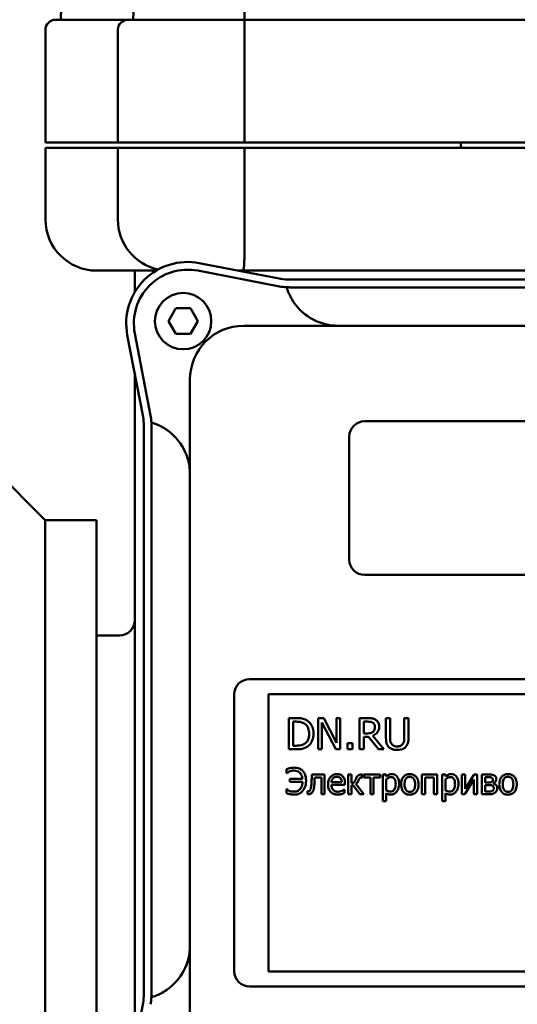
# Model space of a CAD drawing. Header units: millimetres. Extents: x 0 to 1680, y 0 to 1188.
# Tile 14 of 30: x 458 to 506, y 780 to 876. Entities that reach past the tile are written whole.
import ezdxf

# ---------------------------------------------------------------- set-up
doc = ezdxf.new("R2010")
doc.units = ezdxf.units.MM
doc.header["$LTSCALE"] = 4
doc.layers.add('Видимый контур (ГОСТ)', color=7, linetype='Continuous', lineweight=50)

msp = doc.modelspace()

# ---------------------------------------------------------------- linework, layer by layer
at = {"layer": 'Видимый контур (ГОСТ)'}
for p, q in [((462.582, 896.044), (461.883, 876.044)), ((469.347, 887.294), (468.954, 876.044)), ((461.383, 876.044), (468.454, 876.044)), ((468.454, 876.044), (479.824, 876.044)), ((479.824, 876.044), (595.943, 876.044)), ((460.383, 864.044), (460.383, 875.044)), ((467.454, 864.044), (467.454, 875.044)), ((479.824, 864.044), (479.824, 875.044)), ((467.454, 864.044), (460.383, 864.044)), ((467.454, 863.544), (460.383, 863.544)), ((460.383, 856.544), (460.383, 863.544)), ((479.824, 864.044), (467.454, 864.044)), ((479.824, 863.544), (467.454, 863.544)), ((467.454, 856.544), (467.454, 863.544)), ((595.943, 864.044), (479.824, 864.044)), ((595.943, 863.544), (479.824, 863.544)), ((479.824, 856.544), (479.824, 863.544)), ((500.946, 863.544), (500.946, 864.044)), ((475.404, 852.28), (483.39, 850.745)), ((471.202, 851.544), (465.383, 851.544)), ((469.115, 851.544), (469.115, 849.457)), ((483.248, 850.008), (475.262, 851.544)), ((483.255, 851.544), (479.235, 851.544)), ((484.239, 851.544), (483.255, 851.544)), ((539.75, 851.544), (484.239, 851.544)), ((484.239, 850.664), (539.75, 850.664)), ((485.226, 849.914), (484.239, 849.914)), ((538.767, 849.914), (485.226, 849.914)), ((472.39, 846.616), (473.111, 847.866)), ((473.111, 847.866), (474.555, 847.866)), ((474.555, 847.866), (475.276, 846.616)), ((473.111, 845.366), (472.39, 846.616)), ((475.276, 846.616), (474.555, 845.366)), ((544.245, 846.164), (479.745, 846.164)), ((469.914, 837.269), (468.379, 845.255)), ((469.115, 845.397), (470.651, 837.411)), ((474.555, 845.366), (473.111, 845.366)), ((469.115, 841.424), (469.115, 837.404)), ((474.495, 840.914), (474.495, 776.414)), ((469.115, 837.404), (469.115, 836.419)), ((469.115, 836.419), (469.115, 780.909)), ((469.995, 780.909), (469.995, 836.419)), ((470.745, 836.419), (470.745, 835.433)), ((491.566, 836.833), (533.566, 836.833)), ((470.745, 835.433), (470.745, 781.895)), ((490.066, 823.333), (490.066, 835.333)), ((460.366, 827.184), (455.366, 832.184)), ((460.366, 827.184), (465.365, 827.184)), ((460.366, 827.184), (460.366, 767.184)), ((465.365, 767.184), (465.365, 827.184)), ((533.566, 821.833), (491.566, 821.833)), ((467.615, 815.934), (465.365, 815.934)), ((480.316, 811.662), (544.816, 811.662)), ((478.816, 783.162), (478.816, 810.162)), ((544.613, 810.205), (482.177, 810.205)), ((482.177, 810.205), (482.177, 783.123)), ((484.857, 807.863), (484.163, 807.863)), ((484.163, 807.863), (484.163, 804.815)), ((484.568, 807.512), (484.876, 807.512)), ((484.568, 805.166), (484.568, 807.512)), ((487.581, 807.863), (487.006, 807.863)), ((487.006, 807.863), (487.006, 804.815)), ((488.809, 805.45), (487.581, 807.863)), ((489.187, 807.863), (488.809, 807.863)), ((488.809, 807.863), (488.809, 805.45)), ((489.187, 804.815), (489.187, 807.863)), ((491.859, 807.863), (491.074, 807.863)), ((491.074, 807.863), (491.074, 804.815)), ((491.479, 806.366), (491.479, 807.512)), ((491.479, 807.512), (491.881, 807.512)), ((494.043, 807.863), (493.638, 807.863)), ((493.638, 807.863), (493.638, 805.961)), ((494.043, 805.961), (494.043, 807.863)), ((495.843, 807.863), (495.438, 807.863)), ((495.438, 807.863), (495.438, 805.951)), ((495.843, 805.961), (495.843, 807.863)), ((487.383, 804.815), (487.383, 807.443)), ((487.383, 807.443), (488.732, 804.815)), ((491.834, 806.366), (491.479, 806.366)), ((491.479, 804.815), (491.479, 806.028)), ((491.479, 806.028), (491.943, 806.028)), ((491.943, 806.028), (492.906, 804.815)), ((493.433, 804.815), (492.348, 806.141)), ((484.163, 804.815), (484.864, 804.815)), ((484.876, 805.166), (484.568, 805.166)), ((487.006, 804.815), (487.383, 804.815)), ((488.732, 804.815), (489.187, 804.815)), ((490.372, 805.398), (489.883, 805.398)), ((489.883, 805.398), (489.883, 804.815)), ((489.883, 804.815), (490.372, 804.815)), ((490.372, 804.815), (490.372, 805.398)), ((491.074, 804.815), (491.479, 804.815)), ((492.906, 804.815), (493.433, 804.815)), ((483.934, 802.866), (483.934, 802.489)), ((483.934, 802.489), (483.959, 802.489)), ((485.482, 801.946), (484.259, 801.946)), ((484.259, 801.946), (484.259, 801.651)), ((487.656, 802.343), (486.4, 802.343)), ((486.68, 802.073), (487.334, 802.073)), ((487.334, 802.073), (487.334, 800.437)), ((487.656, 800.437), (487.656, 802.343)), ((490.28, 802.343), (489.959, 802.343)), ((489.959, 802.343), (489.959, 800.437)), ((490.28, 801.514), (490.28, 802.343)), ((491.359, 802.343), (491.272, 802.343)), ((491.284, 802.067), (491.359, 802.067)), ((491.359, 802.067), (491.359, 802.343)), ((493.09, 802.343), (491.472, 802.343)), ((491.472, 802.343), (491.472, 802.063)), ((491.472, 802.063), (492.12, 802.063)), ((492.12, 802.063), (492.12, 800.437)), ((492.441, 800.437), (492.441, 802.063)), ((492.441, 802.063), (493.09, 802.063)), ((493.09, 802.063), (493.09, 802.343)), ((493.649, 802.343), (493.328, 802.343)), ((493.328, 802.343), (493.328, 799.735)), ((493.649, 802.143), (493.649, 802.343)), ((493.649, 800.793), (493.649, 801.876)), ((497.155, 802.343), (497.155, 800.437)), ((498.657, 802.343), (497.155, 802.343)), ((497.476, 800.437), (497.476, 802.067)), ((497.476, 802.067), (498.336, 802.067)), ((498.336, 802.067), (498.336, 800.437)), ((498.657, 800.437), (498.657, 802.343)), ((499.444, 802.343), (499.123, 802.343)), ((499.123, 802.343), (499.123, 799.735)), ((499.444, 802.143), (499.444, 802.343)), ((499.444, 800.793), (499.444, 801.876)), ((501.37, 802.343), (501.053, 802.343)), ((501.053, 802.343), (501.053, 800.437)), ((501.344, 800.437), (502.239, 801.859)), ((502.255, 802.343), (501.37, 800.943)), ((501.37, 800.943), (501.37, 802.343)), ((502.239, 801.859), (502.239, 800.437)), ((502.556, 802.343), (502.255, 802.343)), ((502.556, 800.437), (502.556, 802.343)), ((503.721, 802.343), (503.021, 802.343)), ((503.021, 802.343), (503.021, 800.437)), ((503.338, 802.088), (503.643, 802.088)), ((503.338, 801.565), (503.338, 802.088)), ((483.953, 800.921), (483.928, 800.921)), ((483.928, 800.921), (483.928, 800.546)), ((484.259, 801.651), (485.498, 801.651)), ((489.321, 801.602), (488.314, 801.602)), ((488.314, 801.357), (489.634, 801.357)), ((489.599, 800.904), (489.58, 800.904)), ((489.599, 800.554), (489.599, 800.904)), ((489.634, 801.357), (489.634, 801.532)), ((490.28, 800.437), (490.28, 801.316)), ((490.28, 801.316), (490.438, 801.316)), ((490.438, 801.316), (491.091, 800.437)), ((491.49, 800.437), (490.716, 801.45)), ((503.707, 801.565), (503.338, 801.565)), ((503.338, 801.316), (503.715, 801.316)), ((503.338, 800.692), (503.338, 801.316)), ((504.151, 801.481), (504.143, 801.491)), ((485.99, 800.717), (485.974, 800.717)), ((485.974, 800.717), (485.974, 800.437)), ((487.334, 800.437), (487.656, 800.437)), ((489.959, 800.437), (490.28, 800.437)), ((491.091, 800.437), (491.49, 800.437)), ((492.12, 800.437), (492.441, 800.437)), ((493.649, 799.735), (493.649, 800.534)), ((497.155, 800.437), (497.476, 800.437)), ((498.336, 800.437), (498.657, 800.437)), ((499.444, 799.735), (499.444, 800.534)), ((501.053, 800.437), (501.344, 800.437)), ((502.239, 800.437), (502.556, 800.437)), ((503.021, 800.437), (503.77, 800.437)), ((503.616, 800.692), (503.338, 800.692)), ((493.328, 799.735), (493.649, 799.735)), ((499.123, 799.735), (499.444, 799.735)), ((482.177, 783.123), (544.613, 783.123)), ((470.745, 781.895), (470.745, 780.909)), ((544.816, 781.662), (480.316, 781.662)), ((469.115, 780.909), (469.115, 779.924)), ((468.379, 772.073), (469.914, 780.059)), ((469.115, 779.924), (469.115, 775.904))]:
    msp.add_line(p, q, dxfattribs=at)
msp.add_circle((473.833, 846.616), 2.75, dxfattribs=at)
for centre, radius, start, end in [((461.383, 875.044), 1, 90, 180), ((468.454, 875.044), 1, 90, 180), ((465.383, 856.544), 5, 180, 270), ((472.454, 856.544), 5, 180, 257.81858), ((474.271, 846.388), 6, 79.1187, 190.8813), ((474.271, 846.388), 5.25, 79.1187, 190.8813), ((484.239, 855.164), 4.5, 259.1187, 270), ((484.239, 855.164), 5.25, 259.1187, 266.75266), ((488.976, 851.414), 5.25, 214.67713, 270), ((479.745, 840.914), 5.25, 90, 180), ((465.495, 836.419), 4.5, 0, 10.8813), ((465.495, 836.419), 5.25, 3.24734, 10.8813), ((491.566, 835.333), 1.5, 90, 180), ((469.245, 831.683), 5.25, 0, 55.32287), ((491.566, 823.333), 1.5, 180, 270), ((467.615, 817.434), 1.5, 270, 0), ((480.316, 810.162), 1.5, 90, 180), ((469.245, 785.645), 5.25, 304.67713, 0), ((480.316, 783.162), 1.5, 180, 270), ((465.495, 780.909), 4.5, 349.1187, 0), ((465.495, 780.909), 5.25, 349.1187, 356.75266)]:
    msp.add_arc(centre, radius, start, end, dxfattribs=at)
msp.add_open_spline([(479.818, 876.044), (479.817, 879.43), (479.814, 882.88), (479.812, 886.329)], degree=3, dxfattribs=at)
for points, knots in [([(479.824, 876.044), (479.824, 876.044), (479.824, 876.036), (479.825, 876.021), (479.825, 876.006), (479.825, 875.984), (479.825, 875.955), (479.825, 875.902), (479.825, 875.826), (479.825, 875.732), (479.825, 875.64), (479.824, 875.531), (479.824, 875.413), (479.824, 875.295), (479.824, 875.17), (479.824, 875.044)], [-0.3199178, -0.3199178, -0.3199178, -0.3199178, -0.2977632, -0.2977632, -0.2977632, -0.2761457, -0.2761457, -0.2761457, -0.236328, -0.236328, -0.236328, -0.1977357, -0.1977357, -0.1977357, -0.1597275, -0.1597275, -0.1597275, -0.1597275]), ([(479.636, 851.544), (479.636, 851.544), (479.637, 851.544), (479.673, 851.545), (479.702, 851.582), (479.749, 851.734), (479.766, 851.848), (479.804, 852.265), (479.815, 852.64), (479.825, 853.569), (479.826, 854.108), (479.825, 855.286), (479.824, 855.911), (479.824, 856.544)], [-0.0012387, -0.0012387, -0.0012387, -0.0012387, 0, 0, 0.1123004, 0.1123004, 0.2253232, 0.2253232, 0.4231245, 0.4231245, 0.6155371, 0.6155371, 0.8056275, 0.8056275, 0.8056275, 0.8056275]), ([(484.239, 849.914), (484.176, 849.914), (484.116, 849.915), (483.985, 849.92), (483.942, 849.922), (483.942, 849.922)], [0.39457175, 0.39457175, 0.39457175, 0.39457175, 0.42622051, 0.42622051, 0.47802288, 0.47802288, 0.47802288, 0.47802288]), ([(484.658, 848.427), (484.525, 848.62), (484.406, 848.82), (484.218, 849.187), (484.146, 849.35), (484.039, 849.621), (484.003, 849.729), (483.955, 849.877), (483.944, 849.918), (483.942, 849.922), (483.942, 849.922), (483.942, 849.922)], [1.3673051, 1.3673051, 1.3673051, 1.3673051, 1.4609942, 1.4609942, 1.5438708, 1.5438708, 1.6208563, 1.6208563, 1.6953328, 1.6953328, 1.6998878, 1.6998878, 1.6998878, 1.6998878]), ([(470.736, 836.717), (470.736, 836.717), (470.739, 836.689), (470.744, 836.521), (470.745, 836.472), (470.745, 836.419)], [0, 0, 0, 0, 0.0799867, 0.0799867, 0.1072972, 0.1072972, 0.1072972, 0.1072972]), ([(470.736, 836.717), (470.736, 836.717), (470.738, 836.716), (470.759, 836.71), (470.808, 836.696), (470.965, 836.644), (471.07, 836.608), (471.327, 836.505), (471.476, 836.439), (471.733, 836.308), (471.834, 836.252), (472.036, 836.132), (472.135, 836.068), (472.232, 836.001)], [1.083441, 1.083441, 1.083441, 1.083441, 1.1014385, 1.1014385, 1.1753753, 1.1753753, 1.2487848, 1.2487848, 1.3255496, 1.3255496, 1.3736283, 1.3736283, 1.4208759, 1.4208759, 1.4208759, 1.4208759]), ([(485.948, 807.621), (485.822, 807.704), (485.677, 807.76), (485.453, 807.819), (485.267, 807.863), (484.857, 807.863)], [-0.3556342, -0.3556342, -0.3556342, -0.3556342, -0.1230807, -0.1230807, 0, 0, 0, 0]), ([(484.876, 807.512), (485.12, 807.512), (485.259, 807.487), (485.457, 807.44), (485.573, 807.394), (485.682, 807.33)], [-0.06102811, -0.06102811, -0.06102811, -0.06102811, -0.03783799, -0.03783799, 0, 0, 0, 0]), ([(486.566, 806.337), (486.566, 806.507), (486.548, 806.679), (486.453, 807.028), (486.38, 807.159), (486.218, 807.401), (486.096, 807.523), (485.948, 807.621)], [-0.1182085, -0.1182085, -0.1182085, -0.1182085, -0.0875011, -0.0875011, -0.0529896, -0.0529896, 0, 0, 0, 0]), ([(492.635, 807.703), (492.583, 807.736), (492.528, 807.765), (492.414, 807.809), (492.357, 807.825), (492.153, 807.858), (492.006, 807.863), (491.859, 807.863)], [-0.0805247, -0.0805247, -0.0805247, -0.0805247, -0.0619309, -0.0619309, -0.04393471, -0.04393471, 0, 0, 0, 0]), ([(491.881, 807.512), (491.95, 807.512), (492.076, 807.509), (492.247, 807.47), (492.309, 807.446), (492.365, 807.409)], [-0.05264075, -0.05264075, -0.05264075, -0.05264075, -0.0202326, -0.0202326, 0, 0, 0, 0]), ([(492.98, 807.036), (492.98, 807.121), (492.972, 807.207), (492.932, 807.348), (492.906, 807.415), (492.796, 807.576), (492.722, 807.646), (492.635, 807.703)], [-0.09668144, -0.09668144, -0.09668144, -0.09668144, -0.05840157, -0.05840157, -0.03112424, -0.03112424, 0, 0, 0, 0]), ([(485.682, 807.33), (485.764, 807.279), (485.837, 807.217), (485.962, 807.068), (486.011, 806.983), (486.119, 806.72), (486.143, 806.528), (486.143, 806.342)], [-0.1142864, -0.1142864, -0.1142864, -0.1142864, -0.0853805, -0.0853805, -0.0559851, -0.0559851, 0, 0, 0, 0]), ([(492.385, 806.524), (492.353, 806.492), (492.318, 806.466), (492.221, 806.414), (492.17, 806.402), (492.047, 806.374), (491.939, 806.366), (491.834, 806.366)], [-0.0422815, -0.0422815, -0.0422815, -0.0422815, -0.03781776, -0.03781776, -0.03140005, -0.03140005, 0, 0, 0, 0]), ([(492.348, 806.141), (492.423, 806.17), (492.495, 806.205), (492.627, 806.289), (492.686, 806.337), (492.843, 806.501), (492.891, 806.603), (492.961, 806.777), (492.98, 806.906), (492.98, 807.036)], [-0.07400654, -0.07400654, -0.07400654, -0.07400654, -0.06484506, -0.06484506, -0.05613105, -0.05613105, -0.03896868, -0.03896868, 0, 0, 0, 0]), ([(492.365, 807.409), (492.4, 807.385), (492.431, 807.358), (492.487, 807.289), (492.506, 807.253), (492.547, 807.154), (492.558, 807.079), (492.558, 807.004)], [-0.04081591, -0.04081591, -0.04081591, -0.04081591, -0.0323525, -0.0323525, -0.02257817, -0.02257817, 0, 0, 0, 0]), ([(492.558, 807.004), (492.558, 806.946), (492.554, 806.888), (492.533, 806.776), (492.518, 806.728), (492.473, 806.625), (492.435, 806.571), (492.385, 806.524)], [-0.04684807, -0.04684807, -0.04684807, -0.04684807, -0.03365863, -0.03365863, -0.02039012, -0.02039012, 0, 0, 0, 0]), ([(486.143, 806.342), (486.143, 806.205), (486.132, 806.063), (486.077, 805.843), (486.039, 805.73), (485.9, 805.517), (485.817, 805.435), (485.719, 805.368)], [-0.1379205, -0.1379205, -0.1379205, -0.1379205, -0.0762368, -0.0762368, -0.0356964, -0.0356964, 0, 0, 0, 0]), ([(485.943, 805.06), (486.054, 805.132), (486.149, 805.221), (486.325, 805.441), (486.395, 805.567), (486.529, 805.893), (486.566, 806.112), (486.566, 806.337)], [-0.1393898, -0.1393898, -0.1393898, -0.1393898, -0.105542, -0.105542, -0.067364, -0.067364, 0, 0, 0, 0]), ([(493.638, 805.961), (493.638, 805.596), (493.699, 805.409), (493.781, 805.21), (493.845, 805.115), (493.929, 805.032)], [-0.06450468, -0.06450468, -0.06450468, -0.06450468, -0.03515683, -0.03515683, 0, 0, 0, 0]), ([(494.174, 805.346), (494.121, 805.425), (494.087, 805.512), (494.06, 805.655), (494.043, 805.761), (494.043, 805.961)], [-0.1717602, -0.1717602, -0.1717602, -0.1717602, -0.0599462, -0.0599462, 0, 0, 0, 0]), ([(495.438, 805.951), (495.438, 805.756), (495.42, 805.649), (495.392, 805.507), (495.358, 805.423), (495.307, 805.346)], [-0.04353716, -0.04353716, -0.04353716, -0.04353716, -0.02762165, -0.02762165, 0, 0, 0, 0]), ([(495.552, 805.032), (495.606, 805.084), (495.652, 805.142), (495.729, 805.272), (495.758, 805.342), (495.829, 805.592), (495.843, 805.778), (495.843, 805.961)], [-0.1002732, -0.1002732, -0.1002732, -0.1002732, -0.077876, -0.077876, -0.0549638, -0.0549638, 0, 0, 0, 0]), ([(484.864, 804.815), (485.057, 804.815), (485.283, 804.825), (485.559, 804.882), (485.729, 804.925), (485.943, 805.06)], [-0.2445723, -0.2445723, -0.2445723, -0.2445723, -0.076011, -0.076011, 0, 0, 0, 0]), ([(485.719, 805.368), (485.664, 805.33), (485.605, 805.297), (485.457, 805.233), (485.384, 805.216), (485.197, 805.177), (485.032, 805.166), (484.876, 805.166)], [-0.06471534, -0.06471534, -0.06471534, -0.06471534, -0.05724355, -0.05724355, -0.04673271, -0.04673271, 0, 0, 0, 0]), ([(493.929, 805.032), (493.976, 804.985), (494.028, 804.944), (494.143, 804.873), (494.205, 804.844), (494.363, 804.788), (494.512, 804.751), (494.739, 804.751)], [-0.1613733, -0.1613733, -0.1613733, -0.1613733, -0.115488, -0.115488, -0.0681575, -0.0681575, 0, 0, 0, 0]), ([(494.739, 805.097), (494.662, 805.097), (494.584, 805.103), (494.456, 805.134), (494.384, 805.158), (494.257, 805.243), (494.211, 805.29), (494.174, 805.346)], [-0.08117967, -0.08117967, -0.08117967, -0.08117967, -0.04569306, -0.04569306, -0.02023014, -0.02023014, 0, 0, 0, 0]), ([(495.307, 805.346), (495.28, 805.304), (495.246, 805.268), (495.157, 805.196), (495.107, 805.172), (494.968, 805.114), (494.854, 805.097), (494.739, 805.097)], [-0.05354764, -0.05354764, -0.05354764, -0.05354764, -0.04517721, -0.04517721, -0.03432614, -0.03432614, 0, 0, 0, 0]), ([(494.739, 804.751), (495.002, 804.751), (495.156, 804.796), (495.361, 804.879), (495.463, 804.945), (495.552, 805.032)], [-0.06651327, -0.06651327, -0.06651327, -0.06651327, -0.03726489, -0.03726489, 0, 0, 0, 0]), ([(484.683, 803.022), (484.543, 803.022), (484.405, 803.007), (484.202, 802.959), (484.061, 802.923), (483.934, 802.866)], [-0.1274244, -0.1274244, -0.1274244, -0.1274244, -0.041748, -0.041748, 0, 0, 0, 0]), ([(483.959, 802.489), (484.053, 802.57), (484.161, 802.63), (484.357, 802.699), (484.488, 802.736), (484.671, 802.736)], [-0.1366665, -0.1366665, -0.1366665, -0.1366665, -0.0549369, -0.0549369, 0, 0, 0, 0]), ([(484.671, 802.736), (484.766, 802.736), (484.86, 802.724), (485.034, 802.666), (485.111, 802.624), (485.241, 802.517), (485.313, 802.441), (485.435, 802.212), (485.468, 802.08), (485.482, 801.946)], [-0.1636652, -0.1636652, -0.1636652, -0.1636652, -0.1194017, -0.1194017, -0.0779013, -0.0779013, -0.0403635, -0.0403635, 0, 0, 0, 0]), ([(485.836, 801.717), (485.836, 801.844), (485.827, 801.972), (485.783, 802.205), (485.752, 802.313), (485.637, 802.568), (485.553, 802.667), (485.397, 802.821), (485.291, 802.889), (485.017, 802.999), (484.85, 803.022), (484.683, 803.022)], [-0.1545739, -0.1545739, -0.1545739, -0.1545739, -0.1339673, -0.1339673, -0.115883, -0.115883, -0.0884057, -0.0884057, -0.0499188, -0.0499188, 0, 0, 0, 0]), ([(484.679, 800.392), (484.761, 800.392), (484.842, 800.398), (484.998, 800.428), (485.071, 800.45), (485.27, 800.534), (485.381, 800.612), (485.556, 800.791), (485.655, 800.914), (485.807, 801.297), (485.836, 801.508), (485.836, 801.717)], [-0.283883, -0.283883, -0.283883, -0.283883, -0.2397648, -0.2397648, -0.1982954, -0.1982954, -0.1233028, -0.1233028, -0.0628281, -0.0628281, 0, 0, 0, 0]), ([(486.4, 802.343), (486.397, 802.222), (486.394, 802.099), (486.386, 801.853), (486.382, 801.769), (486.375, 801.647)], [-0.07213786, -0.07213786, -0.07213786, -0.07213786, -0.03660198, -0.03660198, 0, 0, 0, 0]), ([(486.659, 801.565), (486.664, 801.642), (486.668, 801.723), (486.674, 801.882), (486.677, 801.972), (486.68, 802.073)], [-0.05922127, -0.05922127, -0.05922127, -0.05922127, -0.0303115, -0.0303115, 0, 0, 0, 0]), ([(488.87, 802.397), (488.808, 802.397), (488.746, 802.391), (488.628, 802.369), (488.572, 802.352), (488.421, 802.288), (488.337, 802.228), (488.202, 802.091), (488.127, 801.997), (488.011, 801.704), (487.989, 801.541), (487.989, 801.38)], [-0.2152837, -0.2152837, -0.2152837, -0.2152837, -0.1821592, -0.1821592, -0.1509997, -0.1509997, -0.0945103, -0.0945103, -0.0483786, -0.0483786, 0, 0, 0, 0]), ([(488.314, 801.602), (488.322, 801.699), (488.342, 801.767), (488.387, 801.878), (488.424, 801.934), (488.471, 801.983)], [-0.03579781, -0.03579781, -0.03579781, -0.03579781, -0.02034147, -0.02034147, 0, 0, 0, 0]), ([(488.471, 801.983), (488.539, 802.051), (488.601, 802.081), (488.704, 802.124), (488.779, 802.133), (488.851, 802.133)], [-0.03323466, -0.03323466, -0.03323466, -0.03323466, -0.02166138, -0.02166138, 0, 0, 0, 0]), ([(488.851, 802.133), (488.899, 802.133), (488.948, 802.129), (489.023, 802.112), (489.064, 802.1), (489.148, 802.052), (489.183, 802.022), (489.212, 801.985)], [-0.05370931, -0.05370931, -0.05370931, -0.05370931, -0.02907638, -0.02907638, -0.01411923, -0.01411923, 0, 0, 0, 0]), ([(489.422, 802.185), (489.389, 802.22), (489.352, 802.252), (489.272, 802.306), (489.229, 802.328), (489.114, 802.371), (489.014, 802.397), (488.87, 802.397)], [-0.09949335, -0.09949335, -0.09949335, -0.09949335, -0.07127121, -0.07127121, -0.0432676, -0.0432676, 0, 0, 0, 0]), ([(489.212, 801.985), (489.229, 801.963), (489.244, 801.939), (489.273, 801.88), (489.283, 801.849), (489.31, 801.755), (489.318, 801.676), (489.321, 801.602)], [-0.03484351, -0.03484351, -0.03484351, -0.03484351, -0.02935508, -0.02935508, -0.02224488, -0.02224488, 0, 0, 0, 0]), ([(489.634, 801.532), (489.634, 801.749), (489.597, 801.878), (489.528, 802.045), (489.483, 802.12), (489.422, 802.185)], [-0.05407838, -0.05407838, -0.05407838, -0.05407838, -0.02663903, -0.02663903, 0, 0, 0, 0]), ([(490.64, 801.761), (490.615, 801.703), (490.584, 801.649), (490.527, 801.59), (490.499, 801.566), (490.397, 801.524), (490.339, 801.514), (490.28, 801.514)], [-0.06672763, -0.06672763, -0.06672763, -0.06672763, -0.03304155, -0.03304155, -0.01761297, -0.01761297, 0, 0, 0, 0]), ([(490.718, 801.96), (490.707, 801.927), (490.694, 801.892), (490.672, 801.836), (490.656, 801.798), (490.64, 801.761)], [-0.02859525, -0.02859525, -0.02859525, -0.02859525, -0.01231594, -0.01231594, 0, 0, 0, 0]), ([(490.716, 801.45), (490.772, 801.482), (490.819, 801.527), (490.88, 801.603), (490.926, 801.666), (490.972, 801.808)], [-0.1311742, -0.1311742, -0.1311742, -0.1311742, -0.0445501, -0.0445501, 0, 0, 0, 0]), ([(491.272, 802.343), (491.216, 802.343), (491.158, 802.339), (491.055, 802.317), (491.007, 802.302), (490.916, 802.254), (490.874, 802.222), (490.782, 802.112), (490.745, 802.036), (490.718, 801.96)], [-0.0792597, -0.0792597, -0.0792597, -0.0792597, -0.05972847, -0.05972847, -0.04270065, -0.04270065, -0.02422461, -0.02422461, 0, 0, 0, 0]), ([(490.972, 801.808), (490.985, 801.853), (491.004, 801.902), (491.042, 801.967), (491.059, 801.99), (491.092, 802.02), (491.114, 802.036), (491.193, 802.063), (491.24, 802.067), (491.284, 802.067)], [-0.07253057, -0.07253057, -0.07253057, -0.07253057, -0.04202088, -0.04202088, -0.02472619, -0.02472619, -0.01334207, -0.01334207, 0, 0, 0, 0]), ([(494.232, 802.397), (494.176, 802.397), (494.121, 802.391), (494.014, 802.367), (493.964, 802.348), (493.876, 802.305), (493.768, 802.252), (493.649, 802.143)], [-0.1707736, -0.1707736, -0.1707736, -0.1707736, -0.1088514, -0.1088514, -0.0483514, -0.0483514, 0, 0, 0, 0]), ([(493.649, 801.876), (493.769, 801.976), (493.875, 802.026), (493.997, 802.076), (494.074, 802.092), (494.154, 802.092)], [-0.03964062, -0.03964062, -0.03964062, -0.03964062, -0.02395306, -0.02395306, 0, 0, 0, 0]), ([(494.154, 802.092), (494.189, 802.092), (494.224, 802.089), (494.289, 802.075), (494.319, 802.065), (494.386, 802.031), (494.42, 802.004), (494.465, 801.952), (494.502, 801.904), (494.579, 801.694), (494.594, 801.549), (494.594, 801.404)], [-0.2209788, -0.2209788, -0.2209788, -0.2209788, -0.1751829, -0.1751829, -0.1335611, -0.1335611, -0.0753335, -0.0753335, -0.0434994, -0.0434994, 0, 0, 0, 0]), ([(494.926, 801.441), (494.926, 801.548), (494.917, 801.656), (494.879, 801.85), (494.851, 801.939), (494.779, 802.085), (494.733, 802.162), (494.612, 802.281), (494.551, 802.322), (494.403, 802.383), (494.318, 802.397), (494.232, 802.397)], [-0.1580726, -0.1580726, -0.1580726, -0.1580726, -0.1146325, -0.1146325, -0.076817, -0.076817, -0.04809, -0.04809, -0.0258299, -0.0258299, 0, 0, 0, 0]), ([(495.975, 802.397), (495.913, 802.397), (495.851, 802.391), (495.733, 802.368), (495.678, 802.351), (495.531, 802.287), (495.45, 802.229), (495.319, 802.092), (495.252, 802.002), (495.144, 801.72), (495.123, 801.553), (495.123, 801.39)], [-0.1965671, -0.1965671, -0.1965671, -0.1965671, -0.1669586, -0.1669586, -0.1392111, -0.1392111, -0.090665, -0.090665, -0.0487493, -0.0487493, 0, 0, 0, 0]), ([(495.455, 801.39), (495.455, 801.473), (495.46, 801.559), (495.485, 801.708), (495.503, 801.776), (495.557, 801.897), (495.591, 801.948), (495.675, 802.032), (495.722, 802.063), (495.839, 802.11), (495.907, 802.121), (495.975, 802.121)], [-0.1002331, -0.1002331, -0.1002331, -0.1002331, -0.0761578, -0.0761578, -0.0564033, -0.0564033, -0.0377165, -0.0377165, -0.0205958, -0.0205958, 0, 0, 0, 0]), ([(496.825, 801.39), (496.825, 801.484), (496.819, 801.579), (496.788, 801.753), (496.766, 801.833), (496.683, 802.028), (496.618, 802.112), (496.485, 802.244), (496.404, 802.298), (496.206, 802.379), (496.091, 802.397), (495.975, 802.397)], [-0.1279881, -0.1279881, -0.1279881, -0.1279881, -0.1084308, -0.1084308, -0.0911669, -0.0911669, -0.0642888, -0.0642888, -0.0348083, -0.0348083, 0, 0, 0, 0]), ([(495.975, 802.121), (496.017, 802.121), (496.059, 802.117), (496.137, 802.1), (496.173, 802.087), (496.259, 802.044), (496.303, 802.008), (496.377, 801.922), (496.414, 801.862), (496.482, 801.654), (496.494, 801.516), (496.494, 801.39)], [-0.1323379, -0.1323379, -0.1323379, -0.1323379, -0.1120743, -0.1120743, -0.0933835, -0.0933835, -0.0654607, -0.0654607, -0.0378555, -0.0378555, 0, 0, 0, 0]), ([(500.026, 802.397), (499.971, 802.397), (499.916, 802.391), (499.809, 802.367), (499.758, 802.348), (499.67, 802.305), (499.563, 802.252), (499.444, 802.143)], [-0.1707736, -0.1707736, -0.1707736, -0.1707736, -0.1088514, -0.1088514, -0.0483514, -0.0483514, 0, 0, 0, 0]), ([(499.444, 801.876), (499.563, 801.976), (499.669, 802.026), (499.791, 802.076), (499.868, 802.092), (499.948, 802.092)], [-0.03964062, -0.03964062, -0.03964062, -0.03964062, -0.02395306, -0.02395306, 0, 0, 0, 0]), ([(499.948, 802.092), (499.983, 802.092), (500.018, 802.089), (500.083, 802.075), (500.113, 802.065), (500.181, 802.031), (500.215, 802.004), (500.259, 801.952), (500.297, 801.904), (500.373, 801.694), (500.388, 801.549), (500.388, 801.404)], [-0.2209788, -0.2209788, -0.2209788, -0.2209788, -0.1751829, -0.1751829, -0.1335611, -0.1335611, -0.0753335, -0.0753335, -0.0434994, -0.0434994, 0, 0, 0, 0]), ([(500.72, 801.441), (500.72, 801.548), (500.712, 801.656), (500.673, 801.85), (500.645, 801.939), (500.574, 802.085), (500.527, 802.162), (500.406, 802.281), (500.345, 802.322), (500.197, 802.383), (500.112, 802.397), (500.026, 802.397)], [-0.1580726, -0.1580726, -0.1580726, -0.1580726, -0.1146325, -0.1146325, -0.076817, -0.076817, -0.04809, -0.04809, -0.0258299, -0.0258299, 0, 0, 0, 0]), ([(503.643, 802.088), (503.687, 802.088), (503.808, 802.087), (503.911, 802.075), (503.952, 802.063), (503.991, 802.043)], [-0.03127247, -0.03127247, -0.03127247, -0.03127247, -0.0129988, -0.0129988, 0, 0, 0, 0]), ([(504.221, 802.265), (504.161, 802.298), (504.096, 802.322), (503.988, 802.336), (503.91, 802.343), (503.721, 802.343)], [-0.1536324, -0.1536324, -0.1536324, -0.1536324, -0.0566594, -0.0566594, 0, 0, 0, 0]), ([(504.085, 801.855), (504.085, 801.819), (504.082, 801.781), (504.062, 801.711), (504.05, 801.69), (504.025, 801.655), (504.005, 801.637), (503.982, 801.623)], [-0.01777237, -0.01777237, -0.01777237, -0.01777237, -0.01287674, -0.01287674, -0.00813047, -0.00813047, 0, 0, 0, 0]), ([(503.991, 802.043), (504.008, 802.033), (504.024, 802.022), (504.053, 801.991), (504.061, 801.975), (504.08, 801.928), (504.085, 801.891), (504.085, 801.855)], [-0.0188958, -0.0188958, -0.0188958, -0.0188958, -0.01513739, -0.01513739, -0.01078398, -0.01078398, 0, 0, 0, 0]), ([(504.143, 801.491), (504.2, 801.519), (504.252, 801.555), (504.324, 801.633), (504.36, 801.678), (504.406, 801.791), (504.417, 801.847), (504.417, 801.905)], [-0.06542851, -0.06542851, -0.06542851, -0.06542851, -0.03657363, -0.03657363, -0.01731848, -0.01731848, 0, 0, 0, 0]), ([(504.417, 801.905), (504.417, 801.957), (504.41, 802.009), (504.376, 802.115), (504.351, 802.152), (504.304, 802.21), (504.265, 802.241), (504.221, 802.265)], [-0.02911895, -0.02911895, -0.02911895, -0.02911895, -0.02250333, -0.02250333, -0.01490818, -0.01490818, 0, 0, 0, 0]), ([(505.569, 802.397), (505.507, 802.397), (505.445, 802.391), (505.327, 802.368), (505.272, 802.351), (505.125, 802.287), (505.044, 802.229), (504.913, 802.092), (504.846, 802.002), (504.738, 801.72), (504.717, 801.553), (504.717, 801.39)], [-0.1965671, -0.1965671, -0.1965671, -0.1965671, -0.1669586, -0.1669586, -0.1392111, -0.1392111, -0.090665, -0.090665, -0.0487493, -0.0487493, 0, 0, 0, 0]), ([(505.049, 801.39), (505.049, 801.473), (505.054, 801.559), (505.079, 801.708), (505.097, 801.776), (505.151, 801.897), (505.185, 801.948), (505.269, 802.032), (505.316, 802.063), (505.433, 802.11), (505.501, 802.121), (505.569, 802.121)], [-0.1002331, -0.1002331, -0.1002331, -0.1002331, -0.0761578, -0.0761578, -0.0564033, -0.0564033, -0.0377165, -0.0377165, -0.0205958, -0.0205958, 0, 0, 0, 0]), ([(506.419, 801.39), (506.419, 801.484), (506.413, 801.579), (506.382, 801.753), (506.36, 801.833), (506.276, 802.028), (506.212, 802.112), (506.079, 802.244), (505.998, 802.298), (505.8, 802.379), (505.685, 802.397), (505.569, 802.397)], [-0.1279881, -0.1279881, -0.1279881, -0.1279881, -0.1084308, -0.1084308, -0.0911669, -0.0911669, -0.0642888, -0.0642888, -0.0348083, -0.0348083, 0, 0, 0, 0]), ([(505.569, 802.121), (505.611, 802.121), (505.653, 802.117), (505.731, 802.1), (505.767, 802.087), (505.853, 802.044), (505.897, 802.008), (505.971, 801.922), (506.008, 801.862), (506.076, 801.654), (506.088, 801.516), (506.088, 801.39)], [-0.1323379, -0.1323379, -0.1323379, -0.1323379, -0.1120743, -0.1120743, -0.0933835, -0.0933835, -0.0654607, -0.0654607, -0.0378555, -0.0378555, 0, 0, 0, 0]), ([(484.671, 800.678), (484.457, 800.678), (484.305, 800.725), (484.112, 800.805), (484.026, 800.855), (483.953, 800.921)], [-0.06242336, -0.06242336, -0.06242336, -0.06242336, -0.02968427, -0.02968427, 0, 0, 0, 0]), ([(485.498, 801.651), (485.498, 801.563), (485.491, 801.475), (485.46, 801.309), (485.437, 801.233), (485.348, 801.036), (485.277, 800.95), (485.149, 800.825), (485.072, 800.773), (484.884, 800.695), (484.779, 800.678), (484.671, 800.678)], [-0.1170872, -0.1170872, -0.1170872, -0.1170872, -0.1007719, -0.1007719, -0.0859575, -0.0859575, -0.0608635, -0.0608635, -0.0323033, -0.0323033, 0, 0, 0, 0]), ([(486.196, 800.768), (486.186, 800.758), (486.175, 800.75), (486.152, 800.735), (486.139, 800.729), (486.115, 800.722), (486.087, 800.713), (486.046, 800.713)], [-0.04221872, -0.04221872, -0.04221872, -0.04221872, -0.02699162, -0.02699162, -0.01222437, -0.01222437, 0, 0, 0, 0]), ([(486.375, 801.647), (486.36, 801.301), (486.334, 801.139), (486.306, 800.988), (486.286, 800.914), (486.239, 800.822), (486.22, 800.792), (486.196, 800.768)], [-0.05633085, -0.05633085, -0.05633085, -0.05633085, -0.0309849, -0.0309849, -0.01021646, -0.01021646, 0, 0, 0, 0]), ([(486.377, 800.536), (486.416, 800.57), (486.45, 800.608), (486.494, 800.668), (486.527, 800.716), (486.563, 800.826)], [-0.1135946, -0.1135946, -0.1135946, -0.1135946, -0.0347064, -0.0347064, 0, 0, 0, 0]), ([(486.563, 800.826), (486.591, 800.91), (486.61, 801.015), (486.636, 801.203), (486.651, 801.338), (486.659, 801.565)], [-0.1477706, -0.1477706, -0.1477706, -0.1477706, -0.0680245, -0.0680245, 0, 0, 0, 0]), ([(487.989, 801.38), (487.989, 801.291), (487.996, 801.202), (488.026, 801.037), (488.048, 800.961), (488.122, 800.794), (488.179, 800.709), (488.331, 800.562), (488.42, 800.506), (488.655, 800.413), (488.803, 800.394), (488.948, 800.394)], [-0.1571305, -0.1571305, -0.1571305, -0.1571305, -0.1306037, -0.1306037, -0.1069793, -0.1069793, -0.0757702, -0.0757702, -0.0436853, -0.0436853, 0, 0, 0, 0]), ([(488.944, 800.674), (488.892, 800.674), (488.84, 800.678), (488.742, 800.696), (488.696, 800.71), (488.588, 800.758), (488.531, 800.798), (488.448, 800.884), (488.402, 800.943), (488.328, 801.137), (488.314, 801.249), (488.314, 801.357)], [-0.1673314, -0.1673314, -0.1673314, -0.1673314, -0.1352475, -0.1352475, -0.1060725, -0.1060725, -0.0622902, -0.0622902, -0.032534, -0.032534, 0, 0, 0, 0]), ([(489.335, 800.758), (489.276, 800.732), (489.214, 800.712), (489.116, 800.689), (489.042, 800.674), (488.944, 800.674)], [-0.0821068, -0.0821068, -0.0821068, -0.0821068, -0.02943768, -0.02943768, 0, 0, 0, 0]), ([(489.58, 800.904), (489.55, 800.879), (489.515, 800.855), (489.448, 800.815), (489.403, 800.791), (489.335, 800.758)], [-0.04557649, -0.04557649, -0.04557649, -0.04557649, -0.0226075, -0.0226075, 0, 0, 0, 0]), ([(494.069, 800.688), (493.972, 800.688), (493.906, 800.7), (493.793, 800.729), (493.715, 800.762), (493.649, 800.793)], [-0.03459882, -0.03459882, -0.03459882, -0.03459882, -0.02186029, -0.02186029, 0, 0, 0, 0]), ([(494.594, 801.404), (494.594, 801.325), (494.589, 801.244), (494.563, 801.1), (494.545, 801.034), (494.485, 800.904), (494.447, 800.854), (494.369, 800.777), (494.322, 800.746), (494.206, 800.698), (494.138, 800.688), (494.069, 800.688)], [-0.08289725, -0.08289725, -0.08289725, -0.08289725, -0.06682663, -0.06682663, -0.05330091, -0.05330091, -0.03776178, -0.03776178, -0.02052317, -0.02052317, 0, 0, 0, 0]), ([(494.123, 800.4), (494.174, 800.4), (494.224, 800.404), (494.322, 800.424), (494.368, 800.438), (494.502, 800.496), (494.579, 800.553), (494.714, 800.693), (494.786, 800.791), (494.903, 801.092), (494.926, 801.269), (494.926, 801.441)], [-0.1865525, -0.1865525, -0.1865525, -0.1865525, -0.1633536, -0.1633536, -0.141092, -0.141092, -0.0967515, -0.0967515, -0.051862, -0.051862, 0, 0, 0, 0]), ([(495.123, 801.39), (495.123, 801.293), (495.131, 801.195), (495.165, 801.015), (495.19, 800.932), (495.278, 800.738), (495.343, 800.657), (495.467, 800.534), (495.546, 800.481), (495.744, 800.401), (495.859, 800.383), (495.975, 800.383)], [-0.121646, -0.121646, -0.121646, -0.121646, -0.1035839, -0.1035839, -0.0875016, -0.0875016, -0.0639129, -0.0639129, -0.034892, -0.034892, 0, 0, 0, 0]), ([(495.975, 800.659), (495.935, 800.659), (495.895, 800.663), (495.819, 800.679), (495.783, 800.691), (495.698, 800.734), (495.654, 800.769), (495.561, 800.876), (495.529, 800.947), (495.467, 801.128), (495.455, 801.264), (495.455, 801.39)], [-0.08854708, -0.08854708, -0.08854708, -0.08854708, -0.07920786, -0.07920786, -0.07055292, -0.07055292, -0.05719133, -0.05719133, -0.03789944, -0.03789944, 0, 0, 0, 0]), ([(495.975, 800.383), (496.039, 800.383), (496.103, 800.389), (496.223, 800.412), (496.28, 800.43), (496.425, 800.494), (496.505, 800.551), (496.632, 800.685), (496.698, 800.773), (496.805, 801.058), (496.825, 801.227), (496.825, 801.39)], [-0.2034226, -0.2034226, -0.2034226, -0.2034226, -0.1714141, -0.1714141, -0.1415887, -0.1415887, -0.0911935, -0.0911935, -0.0490224, -0.0490224, 0, 0, 0, 0]), ([(496.494, 801.39), (496.494, 801.307), (496.489, 801.221), (496.463, 801.072), (496.445, 801.004), (496.383, 800.866), (496.344, 800.819), (496.271, 800.747), (496.225, 800.716), (496.11, 800.67), (496.043, 800.659), (495.975, 800.659)], [-0.07603966, -0.07603966, -0.07603966, -0.07603966, -0.06225798, -0.06225798, -0.05089171, -0.05089171, -0.03724312, -0.03724312, -0.02025657, -0.02025657, 0, 0, 0, 0]), ([(499.864, 800.688), (499.766, 800.688), (499.7, 800.7), (499.588, 800.729), (499.51, 800.762), (499.444, 800.793)], [-0.03459882, -0.03459882, -0.03459882, -0.03459882, -0.02186029, -0.02186029, 0, 0, 0, 0]), ([(500.388, 801.404), (500.388, 801.325), (500.383, 801.244), (500.357, 801.1), (500.339, 801.034), (500.279, 800.904), (500.241, 800.854), (500.163, 800.777), (500.116, 800.746), (500, 800.698), (499.932, 800.688), (499.864, 800.688)], [-0.08289725, -0.08289725, -0.08289725, -0.08289725, -0.06682663, -0.06682663, -0.05330091, -0.05330091, -0.03776178, -0.03776178, -0.02052317, -0.02052317, 0, 0, 0, 0]), ([(499.917, 800.4), (499.968, 800.4), (500.018, 800.404), (500.116, 800.424), (500.162, 800.438), (500.296, 800.496), (500.373, 800.553), (500.508, 800.693), (500.581, 800.791), (500.698, 801.092), (500.72, 801.269), (500.72, 801.441)], [-0.1865525, -0.1865525, -0.1865525, -0.1865525, -0.1633536, -0.1633536, -0.141092, -0.141092, -0.0967515, -0.0967515, -0.051862, -0.051862, 0, 0, 0, 0]), ([(504.048, 800.76), (504.025, 800.746), (503.999, 800.735), (503.935, 800.713), (503.901, 800.708), (503.809, 800.695), (503.708, 800.692), (503.616, 800.692)], [-0.0376926, -0.0376926, -0.0376926, -0.0376926, -0.03357637, -0.03357637, -0.0275588, -0.0275588, 0, 0, 0, 0]), ([(503.982, 801.623), (503.928, 801.591), (503.892, 801.581), (503.836, 801.568), (503.774, 801.565), (503.707, 801.565)], [-0.03060841, -0.03060841, -0.03060841, -0.03060841, -0.02025784, -0.02025784, 0, 0, 0, 0]), ([(503.715, 801.316), (503.778, 801.316), (503.841, 801.315), (503.949, 801.304), (503.991, 801.292), (504.032, 801.273)], [-0.03240578, -0.03240578, -0.03240578, -0.03240578, -0.01345524, -0.01345524, 0, 0, 0, 0]), ([(504.032, 801.273), (504.068, 801.256), (504.102, 801.235), (504.146, 801.19), (504.155, 801.173), (504.178, 801.114), (504.184, 801.063), (504.184, 801.011)], [-0.03039874, -0.03039874, -0.03039874, -0.03039874, -0.02171475, -0.02171475, -0.01537757, -0.01537757, 0, 0, 0, 0]), ([(504.184, 801.011), (504.184, 800.979), (504.181, 800.945), (504.164, 800.883), (504.152, 800.86), (504.113, 800.807), (504.082, 800.781), (504.048, 800.76)], [-0.02756165, -0.02756165, -0.02756165, -0.02756165, -0.01955709, -0.01955709, -0.01186222, -0.01186222, 0, 0, 0, 0]), ([(504.515, 801.013), (504.515, 801.058), (504.511, 801.102), (504.491, 801.184), (504.476, 801.222), (504.419, 801.32), (504.37, 801.364), (504.28, 801.433), (504.218, 801.463), (504.151, 801.481)], [-0.04954174, -0.04954174, -0.04954174, -0.04954174, -0.04152587, -0.04152587, -0.03416234, -0.03416234, -0.02091185, -0.02091185, 0, 0, 0, 0]), ([(504.318, 800.591), (504.353, 800.618), (504.383, 800.648), (504.437, 800.717), (504.459, 800.756), (504.504, 800.866), (504.515, 800.939), (504.515, 801.013)], [-0.04848371, -0.04848371, -0.04848371, -0.04848371, -0.03543463, -0.03543463, -0.0222708, -0.0222708, 0, 0, 0, 0]), ([(504.717, 801.39), (504.717, 801.293), (504.725, 801.195), (504.759, 801.015), (504.784, 800.932), (504.872, 800.738), (504.937, 800.657), (505.061, 800.534), (505.14, 800.481), (505.338, 800.401), (505.453, 800.383), (505.569, 800.383)], [-0.121646, -0.121646, -0.121646, -0.121646, -0.1035839, -0.1035839, -0.0875016, -0.0875016, -0.0639129, -0.0639129, -0.034892, -0.034892, 0, 0, 0, 0]), ([(505.569, 800.659), (505.529, 800.659), (505.489, 800.663), (505.413, 800.679), (505.377, 800.691), (505.292, 800.734), (505.248, 800.769), (505.155, 800.876), (505.122, 800.947), (505.061, 801.128), (505.049, 801.264), (505.049, 801.39)], [-0.08854708, -0.08854708, -0.08854708, -0.08854708, -0.07920786, -0.07920786, -0.07055292, -0.07055292, -0.05719133, -0.05719133, -0.03789944, -0.03789944, 0, 0, 0, 0]), ([(506.088, 801.39), (506.088, 801.307), (506.083, 801.221), (506.057, 801.072), (506.039, 801.004), (505.977, 800.866), (505.937, 800.819), (505.865, 800.747), (505.819, 800.716), (505.704, 800.67), (505.637, 800.659), (505.569, 800.659)], [-0.07603966, -0.07603966, -0.07603966, -0.07603966, -0.06225798, -0.06225798, -0.05089171, -0.05089171, -0.03724312, -0.03724312, -0.02025657, -0.02025657, 0, 0, 0, 0]), ([(505.569, 800.383), (505.633, 800.383), (505.697, 800.389), (505.817, 800.412), (505.874, 800.43), (506.019, 800.494), (506.099, 800.551), (506.226, 800.685), (506.292, 800.773), (506.399, 801.058), (506.419, 801.227), (506.419, 801.39)], [-0.2034226, -0.2034226, -0.2034226, -0.2034226, -0.1714141, -0.1714141, -0.1415887, -0.1415887, -0.0911935, -0.0911935, -0.0490224, -0.0490224, 0, 0, 0, 0]), ([(483.928, 800.546), (484.035, 800.496), (484.152, 800.461), (484.331, 800.421), (484.473, 800.392), (484.679, 800.392)], [-0.1739356, -0.1739356, -0.1739356, -0.1739356, -0.0619188, -0.0619188, 0, 0, 0, 0]), ([(485.974, 800.437), (485.988, 800.437), (486.016, 800.436), (486.043, 800.434), (486.076, 800.433), (486.104, 800.433)], [-0.02296521, -0.02296521, -0.02296521, -0.02296521, -0.00820612, -0.00820612, 0, 0, 0, 0]), ([(486.046, 800.713), (486.036, 800.713), (486.026, 800.713), (486.013, 800.715), (486.003, 800.717), (485.99, 800.717)], [-0.01833704, -0.01833704, -0.01833704, -0.01833704, -0.00384245, -0.00384245, 0, 0, 0, 0]), ([(486.104, 800.433), (486.155, 800.433), (486.206, 800.44), (486.284, 800.47), (486.328, 800.491), (486.377, 800.536)], [-0.05195935, -0.05195935, -0.05195935, -0.05195935, -0.0199853, -0.0199853, 0, 0, 0, 0]), ([(488.948, 800.394), (489.009, 800.394), (489.079, 800.397), (489.197, 800.417), (489.253, 800.431), (489.308, 800.447)], [-0.03570254, -0.03570254, -0.03570254, -0.03570254, -0.01734913, -0.01734913, 0, 0, 0, 0]), ([(489.308, 800.447), (489.358, 800.461), (489.411, 800.48), (489.483, 800.508), (489.544, 800.532), (489.599, 800.554)], [-0.05298276, -0.05298276, -0.05298276, -0.05298276, -0.01759668, -0.01759668, 0, 0, 0, 0]), ([(493.649, 800.534), (493.719, 800.492), (493.794, 800.456), (493.911, 800.421), (493.992, 800.4), (494.123, 800.4)], [-0.1172344, -0.1172344, -0.1172344, -0.1172344, -0.0393335, -0.0393335, 0, 0, 0, 0]), ([(499.444, 800.534), (499.514, 800.492), (499.588, 800.456), (499.705, 800.421), (499.786, 800.4), (499.917, 800.4)], [-0.1172344, -0.1172344, -0.1172344, -0.1172344, -0.0393335, -0.0393335, 0, 0, 0, 0]), ([(503.77, 800.437), (503.939, 800.437), (504.038, 800.458), (504.174, 800.496), (504.249, 800.538), (504.318, 800.591)], [-0.04232749, -0.04232749, -0.04232749, -0.04232749, -0.02608432, -0.02608432, 0, 0, 0, 0]), ([(472.232, 781.327), (472.039, 781.194), (471.839, 781.075), (471.472, 780.887), (471.309, 780.815), (471.038, 780.709), (470.93, 780.672), (470.782, 780.624), (470.741, 780.613), (470.737, 780.611), (470.736, 780.611), (470.736, 780.611)], [1.3673051, 1.3673051, 1.3673051, 1.3673051, 1.4609942, 1.4609942, 1.5438708, 1.5438708, 1.6208563, 1.6208563, 1.6953328, 1.6953328, 1.6998878, 1.6998878, 1.6998878, 1.6998878]), ([(470.745, 780.909), (470.745, 780.845), (470.744, 780.785), (470.739, 780.654), (470.736, 780.611), (470.736, 780.611)], [0.39457175, 0.39457175, 0.39457175, 0.39457175, 0.42622051, 0.42622051, 0.47802288, 0.47802288, 0.47802288, 0.47802288])]:
    msp.add_open_spline(points, degree=3, knots=knots, dxfattribs=at)

doc.saveas('drawing.dxf')
